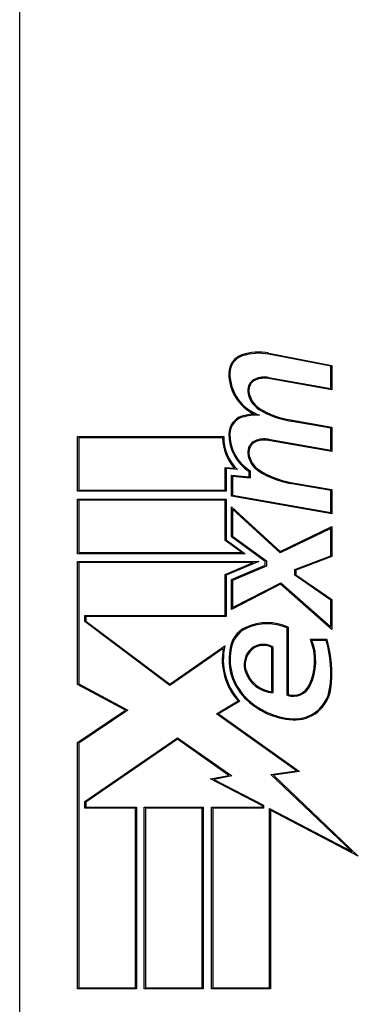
# Model space of a CAD drawing. Header units: inches. Extents: x 4 to 120, y 7 to 65.
# Tile 50 of 149: x 25.843 to 26.073, y 26.762 to 27.431. Entities that reach past the tile are written whole.
import ezdxf

# ---------------------------------------------------------------- set-up
doc = ezdxf.new("R2010")
doc.units = ezdxf.units.IN
doc.header["$MEASUREMENT"] = 0
doc.layers.add('Visible Edges(ANSI)', color=7, linetype='Continuous', lineweight=25)

msp = doc.modelspace()

# ---------------------------------------------------------------- linework, layer by layer
at = {"layer": 'Visible Edges(ANSI)'}
for p, q in [((25.84304, 27.73066), (25.84304, 26.23869)), ((26.05454, 27.19569), (26.0123, 27.2039)), ((26.01244, 27.20463), (26.05529, 27.1963)), ((26.05454, 27.1807), (26.05454, 27.19569)), ((26.05529, 27.1963), (26.05529, 27.1798)), ((26.05529, 27.1798), (26.01216, 27.18741)), ((26.01229, 27.18815), (26.05454, 27.1807)), ((26.05454, 27.15368), (26.02704, 27.15853)), ((26.02716, 27.15927), (26.05529, 27.15431)), ((26.05454, 27.13871), (26.05454, 27.15368)), ((26.05529, 27.15431), (26.05529, 27.13781)), ((25.88241, 27.11081), (25.88241, 27.14794)), ((25.88241, 27.14794), (25.98179, 27.14794)), ((25.98103, 27.14719), (25.88316, 27.14719)), ((25.88316, 27.14719), (25.88316, 27.11156)), ((26.05529, 27.13781), (26.01216, 27.14542)), ((26.01229, 27.14616), (26.05454, 27.13871)), ((25.98273, 27.11156), (25.98273, 27.12701)), ((25.98273, 27.12701), (25.9892, 27.12644)), ((25.99116, 27.12552), (25.98348, 27.12619)), ((25.98348, 27.12619), (25.98348, 27.11081)), ((25.99904, 27.12064), (25.99904, 27.12426)), ((25.99979, 27.12468), (25.99979, 27.11982)), ((25.98704, 27.10747), (25.98704, 27.12169)), ((25.98704, 27.12169), (25.99904, 27.12064)), ((25.99979, 27.11982), (25.98779, 27.12087)), ((25.98779, 27.12087), (25.98779, 27.1081)), ((26.02716, 27.1169), (26.05529, 27.11194)), ((25.98348, 27.11081), (25.88241, 27.11081)), ((25.88316, 27.11156), (25.98273, 27.11156)), ((26.05454, 27.11131), (26.02703, 27.11616)), ((26.05454, 27.09633), (26.05454, 27.11131)), ((26.05529, 27.11194), (26.05529, 27.09544)), ((25.88241, 27.06844), (25.88241, 27.10556)), ((25.88241, 27.10556), (25.98348, 27.10556)), ((25.98273, 27.10481), (25.88316, 27.10481)), ((25.88316, 27.10481), (25.88316, 27.06919)), ((25.98273, 27.07746), (25.98273, 27.10481)), ((25.98348, 27.10556), (25.98348, 27.07784)), ((26.05529, 27.09544), (25.98704, 27.10747)), ((25.98779, 27.1081), (26.05454, 27.09633)), ((25.98704, 27.07988), (25.98704, 27.10031)), ((25.98704, 27.10031), (26.02019, 27.06994)), ((26.02005, 27.06904), (25.98779, 27.09861)), ((25.98779, 27.09861), (25.98779, 27.08026)), ((26.05454, 27.08562), (26.02005, 27.06904)), ((26.02019, 27.06994), (26.05529, 27.08681)), ((26.05454, 27.06708), (26.05454, 27.08562)), ((26.05529, 27.08681), (26.05529, 27.06656)), ((25.99411, 27.06919), (25.98273, 27.07746)), ((25.98348, 27.07784), (25.99641, 27.06844)), ((26.01001, 27.06319), (25.98704, 27.07988)), ((25.98779, 27.08026), (26.01076, 27.06357)), ((25.99641, 27.06844), (25.88241, 27.06844)), ((25.88241, 26.97956), (25.88241, 27.06319)), ((25.88241, 27.06319), (26.00556, 27.06319)), ((25.88316, 27.06919), (25.99411, 27.06919)), ((26.00556, 27.06319), (25.98348, 27.05381)), ((26.01001, 27.06056), (26.01001, 27.06319)), ((26.01076, 27.06357), (26.01076, 27.06007)), ((26.03016, 27.0577), (26.05454, 27.06708)), ((26.05529, 27.06656), (26.03091, 27.05719)), ((26.00188, 27.06244), (25.88316, 27.06244)), ((25.88316, 27.06244), (25.88316, 26.98001)), ((25.98273, 27.05431), (26.00188, 27.06244)), ((25.98704, 27.05081), (26.01001, 27.06056)), ((26.01076, 27.06007), (25.98779, 27.05032)), ((26.03016, 27.0538), (26.03016, 27.0577)), ((26.03091, 27.05719), (26.03091, 27.05419)), ((25.98273, 27.02644), (25.98273, 27.05431)), ((25.98348, 27.05381), (25.98348, 27.02569)), ((25.98704, 27.03056), (25.98704, 27.05081)), ((25.98779, 27.05032), (25.98779, 27.0318)), ((26.05454, 27.03692), (26.03016, 27.0538)), ((26.03091, 27.05419), (26.05529, 27.03731)), ((26.02041, 27.04781), (25.98704, 27.03056)), ((25.98779, 27.0318), (26.02052, 27.04872)), ((26.05529, 27.01706), (26.02041, 27.04781)), ((26.02052, 27.04872), (26.05454, 27.01872)), ((26.05454, 27.01872), (26.05454, 27.03692)), ((26.05529, 27.03731), (26.05529, 27.01706)), ((25.88729, 27.02228), (25.88729, 27.02644)), ((25.88729, 27.02644), (25.98273, 27.02644)), ((25.98348, 27.02569), (25.88804, 27.02569)), ((25.88804, 27.02569), (25.88804, 27.02266)), ((25.88804, 27.02266), (25.94523, 26.97994)), ((25.94521, 26.97901), (25.88729, 27.02228)), ((26.02491, 26.97227), (26.02491, 27.01807)), ((26.02566, 27.01856), (26.02566, 26.97281)), ((26.04066, 27.01031), (26.05191, 27.01031)), ((26.05136, 27.00956), (26.04177, 27.00956)), ((25.98143, 27.00413), (25.94521, 26.97901)), ((25.94523, 26.97994), (25.98254, 27.00581)), ((26.01441, 26.97469), (26.01441, 27.00469)), ((26.01516, 27.00512), (26.01516, 26.97386)), ((25.91506, 26.96221), (25.88241, 26.97956)), ((25.88316, 26.98001), (25.91651, 26.96228)), ((25.97686, 26.95974), (25.99149, 26.96853)), ((25.99266, 26.96836), (25.97823, 26.95969)), ((25.88241, 26.94019), (25.91506, 26.96221)), ((25.91651, 26.96228), (25.88316, 26.93979)), ((26.03132, 26.9209), (25.97686, 26.95974)), ((25.97823, 26.95969), (26.03328, 26.92042)), ((25.88729, 26.90005), (25.95029, 26.94335)), ((25.95029, 26.94244), (25.88804, 26.89966)), ((25.95029, 26.94335), (25.98724, 26.91748)), ((25.98536, 26.91788), (25.95029, 26.94244)), ((25.88241, 26.77294), (25.88241, 26.94019)), ((25.88316, 26.93979), (25.88316, 26.77369)), ((25.97279, 26.91544), (25.98536, 26.91788)), ((25.98724, 26.91748), (25.97504, 26.91511)), ((26.01389, 26.91845), (26.03132, 26.9209)), ((26.0689, 26.86625), (26.01389, 26.91845)), ((26.03328, 26.92042), (26.01554, 26.91792)), ((26.01554, 26.91792), (26.07329, 26.86312)), ((26.00804, 26.89709), (25.97279, 26.91544)), ((25.97504, 26.91511), (26.00879, 26.89754)), ((25.88729, 26.89556), (25.88729, 26.90005)), ((25.92179, 26.89556), (25.88729, 26.89556)), ((25.88804, 26.89966), (25.88804, 26.89631)), ((25.88804, 26.89631), (25.92254, 26.89631)), ((25.92179, 26.77369), (25.92179, 26.89556)), ((25.92254, 26.89631), (25.92254, 26.77294)), ((25.92779, 26.77294), (25.92779, 26.89631)), ((25.92779, 26.89631), (25.96791, 26.89631)), ((25.96716, 26.89556), (25.92854, 26.89556)), ((25.92854, 26.89556), (25.92854, 26.77369)), ((25.96716, 26.77369), (25.96716, 26.89556)), ((25.96791, 26.89631), (25.96791, 26.77294)), ((25.97354, 26.77294), (25.97354, 26.89631)), ((25.97354, 26.89631), (26.00804, 26.89631)), ((26.00879, 26.89556), (25.97429, 26.89556)), ((25.97429, 26.89556), (25.97429, 26.77369)), ((26.00804, 26.89631), (26.00804, 26.89709)), ((26.00879, 26.89754), (26.00879, 26.89556)), ((26.01291, 26.77369), (26.01291, 26.8954)), ((26.01291, 26.8954), (26.0689, 26.86625)), ((26.07329, 26.86312), (26.01366, 26.89416)), ((26.01366, 26.89416), (26.01366, 26.77294)), ((25.92254, 26.77294), (25.88241, 26.77294)), ((25.88316, 26.77369), (25.92179, 26.77369)), ((25.96791, 26.77294), (25.92779, 26.77294)), ((25.92854, 26.77369), (25.96716, 26.77369)), ((26.01366, 26.77294), (25.97354, 26.77294)), ((25.97429, 26.77369), (26.01291, 26.77369))]:
    msp.add_line(p, q, dxfattribs=at)
for centre, radius, start, end in [((25.99832, 27.19099), 0.01312, 108.47479, 179.6788), ((26.00557, 27.16929), 0.036, 79, 108.47479), ((26.00557, 27.16929), 0.03525, 79, 108.47479), ((25.99832, 27.19099), 0.01238, 108.47479, 179.6788), ((26.01589, 27.19089), 0.0307, 179.6788, 243.95078), ((26.01589, 27.19089), 0.02995, 179.6788, 250.8136), ((26.00635, 27.17949), 0.00825, 113.54875, 186.10268), ((26.00635, 27.17949), 0.0075, 113.54875, 186.10268), ((26.00949, 27.17227), 0.01612, 79.99238, 113.54875), ((26.00949, 27.17227), 0.01537, 79.9922, 113.54875), ((26.01455, 27.18036), 0.0165, 186.10268, 237.63011), ((26.01455, 27.18036), 0.01575, 186.10268, 237.60833), ((26.00468, 27.12738), 0.036, 93.6169, 106.9928), ((26.03643, 27.21665), 0.05888, 238.55241, 260.82038), ((26.03643, 27.21665), 0.05813, 238.55841, 260.82565), ((25.99787, 27.1497), 0.01267, 106.9928, 179.47765), ((25.99787, 27.1497), 0.01192, 106.9928, 179.47765), ((26.00468, 27.12738), 0.03525, 87.77691, 106.9928), ((26.0152, 27.14954), 0.03, 179.47765, 237.41137), ((26.0152, 27.14954), 0.02925, 179.47765, 238.21233), ((26.01178, 27.14731), 0.03075, 180.22218, 222.73389), ((26.01178, 27.14731), 0.03, 178.79525, 226.5849), ((26.00635, 27.13749), 0.00825, 113.55712, 186.03001), ((26.00635, 27.13749), 0.0075, 113.55712, 186.03001), ((26.00949, 27.13028), 0.01613, 80, 113.55712), ((26.00949, 27.13028), 0.01537, 80, 113.55712), ((26.01455, 27.13836), 0.0165, 186.03001, 237.59924), ((26.01455, 27.13836), 0.01575, 186.03001, 237.59924), ((26.03726, 27.17414), 0.05888, 237.59924, 260), ((26.03726, 27.17414), 0.05813, 237.59924, 260), ((26.00484, 27.00118), 0.019, 113.84447, 175.08017), ((26.00484, 27.00118), 0.01825, 113.84447, 175.17574), ((26.01141, 26.98632), 0.03525, 66.15553, 113.84447), ((26.01141, 26.98632), 0.0345, 66.96432, 113.84447), ((26.00524, 26.9956), 0.03836, 334.67838, 22.56091), ((26.00524, 26.9956), 0.03911, 334.67838, 20.92418), ((25.97947, 26.9877), 0.07514, 351.56052, 16.91414), ((25.97947, 26.9877), 0.07589, 351.56052, 17.33425), ((26.02274, 26.99659), 0.042, 169.6582, 221.91395), ((26.02274, 26.99659), 0.04125, 167.07905, 223.17854), ((26.02274, 26.99659), 0.03735, 170.40854, 224.16843), ((26.02274, 26.99659), 0.0366, 170.36041, 224.16843), ((26.00871, 26.9942), 0.01268, 59.42104, 141.16516), ((26.00871, 26.9942), 0.01193, 61.45471, 141.16516), ((26.01008, 26.99311), 0.01444, 141.16516, 199.37968), ((26.01008, 26.99311), 0.01369, 141.16516, 199.37968), ((26.01697, 26.99553), 0.02175, 199.37968, 265.22603), ((26.01697, 26.99553), 0.021, 199.37968, 262.99755), ((26.02907, 26.98432), 0.01275, 250.99073, 334.67838), ((26.02907, 26.98432), 0.012, 253.52609, 334.67838), ((26.03014, 26.98018), 0.02466, 266.56465, 351.56052), ((26.03014, 26.98018), 0.02391, 266.56465, 351.56052), ((26.03165, 27.00524), 0.04976, 224.16843, 266.56465), ((26.03165, 27.00524), 0.04901, 224.16843, 266.56465)]:
    msp.add_arc(centre, radius, start, end, dxfattribs=at)

doc.saveas('drawing.dxf')
